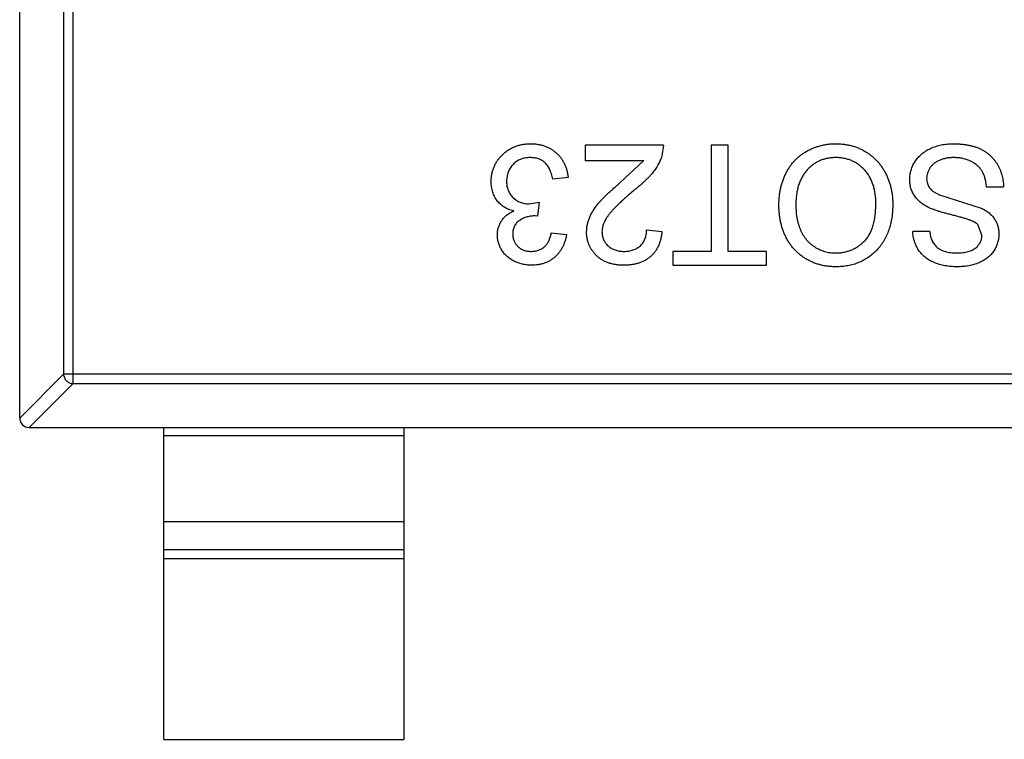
# Model space of a CAD drawing. Header units: inches. Extents: x -50 to 60, y -7 to 68.
# Tile 12 of 108: x -32.2 to -30.15, y 18.4 to 19.9. Entities that reach past the tile are written whole.
import ezdxf

# ---------------------------------------------------------------- set-up
doc = ezdxf.new("R2010")
doc.units = ezdxf.units.IN
doc.header["$LTSCALE"] = 1.21
doc.header["$MEASUREMENT"] = 0
doc.layers.get('0').update_dxf_attribs({"linetype": 'CONTINUOUS'})

msp = doc.modelspace()

# ---------------------------------------------------------------- linework, layer by layer
at = {"color": 7, "linetype": 'Continuous'}
for p, q in [((-32.1984, 19.0684), (-32.1984, 20.7284)), ((-32.0872, 19.1399), (-32.0872, 20.657)), ((-32.1069, 20.6373), (-32.1069, 19.1596)), ((-30.857, 19.6366), (-31.0205, 19.6366)), ((-31.0205, 19.6366), (-31.0205, 19.6046)), ((-30.857, 19.6366), (-30.8604, 19.6144)), ((-30.7224, 19.6366), (-30.7577, 19.6366)), ((-30.7577, 19.6366), (-30.7577, 19.4155)), ((-30.7224, 19.4155), (-30.7224, 19.6366)), ((-31.0205, 19.6046), (-30.8982, 19.6046)), ((-30.9479, 19.5582), (-30.8982, 19.6046)), ((-31.0558, 19.5693), (-31.0878, 19.5661)), ((-30.184, 19.5501), (-30.1487, 19.5501)), ((-30.2823, 19.5336), (-30.1952, 19.5059)), ((-31.1371, 19.5146), (-31.1164, 19.518)), ((-31.1164, 19.518), (-31.1197, 19.4892)), ((-31.1197, 19.4892), (-31.1243, 19.4895)), ((-30.1936, 19.4496), (-30.2025, 19.4716)), ((-31.091, 19.4539), (-31.059, 19.4507)), ((-30.8923, 19.4603), (-30.8603, 19.4571)), ((-30.3026, 19.4571), (-30.3378, 19.4571)), ((-30.7577, 19.4155), (-30.8378, 19.4155)), ((-30.8378, 19.4155), (-30.8378, 19.3866)), ((-30.6423, 19.4155), (-30.7224, 19.4155)), ((-30.6423, 19.3866), (-30.6423, 19.4155)), ((-30.8378, 19.3866), (-30.6423, 19.3866)), ((-32.1984, 19.0681), (-32.1069, 19.1596)), ((-29.2898, 19.1596), (-32.1069, 19.1596)), ((-32.0872, 19.1399), (-32.1787, 19.0484)), ((-32.0872, 19.1399), (-29.3095, 19.1399)), ((-32.1784, 19.0484), (-29.2184, 19.0484)), ((-31.8984, 18.3984), (-31.8984, 19.0484)), ((-31.3984, 19.0484), (-31.3984, 18.3984)), ((-31.3984, 19.0307), (-31.8984, 19.0307)), ((-31.8984, 18.8524), (-31.3984, 18.8524)), ((-31.8984, 18.7944), (-31.3984, 18.7944)), ((-31.3984, 18.7746), (-31.8984, 18.7746)), ((-31.8984, 18.3984), (-31.3984, 18.3984))]:
    msp.add_line(p, q, dxfattribs=at)
msp.add_arc((-32.1784, 19.0684), 0.02, 180, 270, dxfattribs=at)
for points, knots in [([(-31.216, 19.5614), (-31.216, 19.5641), (-31.2158, 19.5694), (-31.2147, 19.5771), (-31.2128, 19.5846), (-31.2103, 19.5917), (-31.207, 19.5986), (-31.2029, 19.6051), (-31.1981, 19.6113), (-31.1927, 19.6171), (-31.1868, 19.6225), (-31.1803, 19.6271), (-31.1735, 19.631), (-31.1662, 19.6342), (-31.1586, 19.6368), (-31.1506, 19.6386), (-31.1422, 19.6396), (-31.1365, 19.6397), (-31.1335, 19.6398)], [0, 0, 0, 0, 0.063503, 0.124805, 0.18492, 0.244376, 0.303775, 0.364133, 0.425376, 0.488388, 0.551743, 0.61386, 0.67564, 0.737737, 0.800417, 0.864658, 0.930985, 1, 1, 1, 1]), ([(-31.1335, 19.6398), (-31.1309, 19.6398), (-31.1257, 19.6397), (-31.1182, 19.6387), (-31.1109, 19.6372), (-31.1041, 19.635), (-31.0975, 19.6323), (-31.0913, 19.6288), (-31.0854, 19.6249), (-31.08, 19.6203), (-31.0749, 19.6152), (-31.0705, 19.6097), (-31.0666, 19.6038), (-31.0632, 19.5977), (-31.0604, 19.5911), (-31.0583, 19.5841), (-31.0567, 19.5769), (-31.0561, 19.5718), (-31.0558, 19.5693)], [0, 0, 0, 0, 0.067794, 0.133464, 0.196934, 0.258481, 0.319787, 0.380431, 0.44099, 0.502867, 0.564806, 0.625526, 0.685604, 0.746041, 0.807347, 0.869717, 0.93379, 1, 1, 1, 1]), ([(-30.6167, 19.512), (-30.6166, 19.5151), (-30.6165, 19.5213), (-30.6158, 19.5303), (-30.6146, 19.5391), (-30.613, 19.5477), (-30.6108, 19.556), (-30.6082, 19.5641), (-30.6051, 19.5719), (-30.6015, 19.5795), (-30.5975, 19.5867), (-30.5931, 19.5935), (-30.5883, 19.5998), (-30.5831, 19.6057), (-30.5775, 19.6111), (-30.5715, 19.616), (-30.5651, 19.6206), (-30.5583, 19.6246), (-30.5513, 19.6281), (-30.5441, 19.6313), (-30.5368, 19.6339), (-30.5293, 19.6361), (-30.5217, 19.6377), (-30.5139, 19.639), (-30.506, 19.6397), (-30.5007, 19.6398), (-30.4981, 19.6398)], [0, 0, 0, 0, 0.04756, 0.093962, 0.139112, 0.183626, 0.227457, 0.270703, 0.313611, 0.35626, 0.398366, 0.439557, 0.480045, 0.519888, 0.559658, 0.599421, 0.639208, 0.679668, 0.72002, 0.759859, 0.79956, 0.839199, 0.878956, 0.918794, 0.959083, 1, 1, 1, 1]), ([(-30.4981, 19.6398), (-30.4952, 19.6398), (-30.4895, 19.6397), (-30.4811, 19.6388), (-30.4729, 19.6376), (-30.4649, 19.6357), (-30.4572, 19.6333), (-30.4497, 19.6304), (-30.4424, 19.627), (-30.4354, 19.623), (-30.4288, 19.6186), (-30.4225, 19.6138), (-30.4166, 19.6086), (-30.4112, 19.6029), (-30.4061, 19.597), (-30.4016, 19.5906), (-30.3974, 19.5839), (-30.3936, 19.5768), (-30.3903, 19.5695), (-30.3874, 19.562), (-30.385, 19.5544), (-30.383, 19.5467), (-30.3814, 19.5389), (-30.3803, 19.531), (-30.3796, 19.523), (-30.3795, 19.5176), (-30.3795, 19.5149)], [0, 0, 0, 0, 0.044697, 0.088534, 0.131409, 0.173814, 0.215715, 0.257247, 0.298848, 0.340604, 0.382029, 0.42297, 0.463632, 0.504048, 0.544591, 0.584964, 0.626265, 0.667979, 0.709943, 0.751382, 0.792619, 0.833948, 0.875008, 0.916446, 0.957907, 1, 1, 1, 1]), ([(-30.3442, 19.5656), (-30.3441, 19.5689), (-30.3438, 19.5754), (-30.3416, 19.585), (-30.3381, 19.5942), (-30.334, 19.6016), (-30.3301, 19.6072), (-30.3268, 19.6112), (-30.3232, 19.615), (-30.3193, 19.6185), (-30.3152, 19.6218), (-30.3106, 19.6248), (-30.3058, 19.6276), (-30.299, 19.631), (-30.2899, 19.6346), (-30.2783, 19.6376), (-30.2661, 19.6395), (-30.2577, 19.6397), (-30.2534, 19.6398)], [0, 0, 0, 0, 0.074816, 0.148535, 0.223872, 0.301297, 0.340894, 0.38034, 0.420127, 0.45995, 0.500831, 0.541907, 0.584439, 0.62808, 0.717267, 0.80786, 0.901925, 1, 1, 1, 1]), ([(-30.2534, 19.6398), (-30.2507, 19.6398), (-30.2454, 19.6397), (-30.2375, 19.6392), (-30.23, 19.6384), (-30.2229, 19.6373), (-30.216, 19.6358), (-30.2096, 19.634), (-30.2034, 19.6319), (-30.1976, 19.6294), (-30.1921, 19.6266), (-30.1869, 19.6235), (-30.182, 19.62), (-30.1774, 19.6162), (-30.1731, 19.6121), (-30.1691, 19.6076), (-30.1655, 19.6029), (-30.1621, 19.5978), (-30.1591, 19.5924), (-30.1564, 19.5869), (-30.1542, 19.5812), (-30.1524, 19.5753), (-30.1508, 19.5692), (-30.1498, 19.563), (-30.149, 19.5566), (-30.1488, 19.5523), (-30.1487, 19.5501)], [0, 0, 0, 0, 0.052493, 0.102825, 0.151397, 0.198033, 0.242876, 0.285999, 0.327849, 0.368395, 0.407852, 0.446838, 0.485166, 0.523341, 0.561602, 0.59992, 0.638496, 0.677791, 0.71729, 0.756605, 0.796068, 0.835886, 0.875714, 0.916263, 0.95776, 1, 1, 1, 1]), ([(-31.1347, 19.611), (-31.1365, 19.6109), (-31.1401, 19.6109), (-31.1453, 19.6101), (-31.1502, 19.6091), (-31.1548, 19.6074), (-31.1592, 19.6054), (-31.1632, 19.603), (-31.1671, 19.6001), (-31.1706, 19.5967), (-31.1737, 19.593), (-31.1765, 19.5891), (-31.1788, 19.585), (-31.1807, 19.5806), (-31.1821, 19.576), (-31.1832, 19.5713), (-31.1839, 19.5663), (-31.1839, 19.5629), (-31.184, 19.5611)], [0, 0, 0, 0, 0.069461, 0.135658, 0.19962, 0.261651, 0.322053, 0.38234, 0.443223, 0.50493, 0.56682, 0.6276, 0.687476, 0.747351, 0.808174, 0.870133, 0.933721, 1, 1, 1, 1]), ([(-31.0878, 19.5661), (-31.0882, 19.568), (-31.0891, 19.5717), (-31.0907, 19.5771), (-31.0923, 19.582), (-31.0944, 19.5865), (-31.0965, 19.5907), (-31.0988, 19.5943), (-31.1014, 19.5976), (-31.1042, 19.6005), (-31.1072, 19.603), (-31.1104, 19.6051), (-31.1139, 19.6069), (-31.1176, 19.6084), (-31.1215, 19.6095), (-31.1257, 19.6104), (-31.1301, 19.6109), (-31.1331, 19.6109), (-31.1347, 19.611)], [0, 0, 0, 0, 0.082566, 0.15976, 0.233155, 0.301356, 0.365752, 0.426437, 0.484185, 0.539549, 0.593156, 0.647048, 0.701446, 0.757, 0.81384, 0.873058, 0.934963, 1, 1, 1, 1]), ([(-30.8604, 19.6144), (-30.8615, 19.6114), (-30.8636, 19.6055), (-30.868, 19.5969), (-30.8731, 19.5883), (-30.8782, 19.5814), (-30.8827, 19.5758), (-30.8866, 19.5714), (-30.8909, 19.567), (-30.8955, 19.5624), (-30.9006, 19.5577), (-30.906, 19.5529), (-30.9119, 19.548), (-30.9159, 19.5448), (-30.918, 19.5431)], [0, 0, 0, 0, 0.100388, 0.204407, 0.310686, 0.422157, 0.480685, 0.543238, 0.6095, 0.679555, 0.753841, 0.831641, 0.913813, 1, 1, 1, 1]), ([(-30.4979, 19.611), (-30.5009, 19.6109), (-30.5067, 19.6107), (-30.5153, 19.6095), (-30.5234, 19.6074), (-30.5312, 19.6047), (-30.5385, 19.6009), (-30.5454, 19.5966), (-30.5519, 19.5912), (-30.558, 19.5852), (-30.5635, 19.5784), (-30.5684, 19.5709), (-30.5723, 19.5626), (-30.5758, 19.5538), (-30.5783, 19.5442), (-30.5801, 19.534), (-30.5812, 19.5231), (-30.5813, 19.5156), (-30.5814, 19.5118)], [0, 0, 0, 0, 0.061055, 0.119545, 0.176806, 0.232956, 0.288583, 0.344667, 0.401662, 0.46054, 0.520477, 0.581213, 0.643431, 0.707961, 0.775371, 0.846414, 0.921152, 1, 1, 1, 1]), ([(-30.4147, 19.5153), (-30.4148, 19.5189), (-30.4149, 19.526), (-30.4161, 19.5362), (-30.4179, 19.5459), (-30.4205, 19.555), (-30.4238, 19.5635), (-30.4279, 19.5714), (-30.4327, 19.5788), (-30.4383, 19.5854), (-30.4444, 19.5914), (-30.4509, 19.5967), (-30.4578, 19.6011), (-30.4651, 19.6047), (-30.4728, 19.6075), (-30.4808, 19.6095), (-30.4893, 19.6108), (-30.495, 19.6109), (-30.4979, 19.611)], [0, 0, 0, 0, 0.075964, 0.148125, 0.217201, 0.2833, 0.347202, 0.4093, 0.470426, 0.531588, 0.591739, 0.650258, 0.707303, 0.764208, 0.821148, 0.879119, 0.938423, 1, 1, 1, 1]), ([(-30.2519, 19.611), (-30.2547, 19.6109), (-30.2602, 19.6108), (-30.2682, 19.6096), (-30.2757, 19.6079), (-30.2826, 19.6052), (-30.2888, 19.602), (-30.2943, 19.5982), (-30.2989, 19.5938), (-30.3025, 19.5889), (-30.3054, 19.5837), (-30.3075, 19.5783), (-30.3087, 19.5728), (-30.3089, 19.5692), (-30.309, 19.5673)], [0, 0, 0, 0, 0.105584, 0.205868, 0.300947, 0.393002, 0.480949, 0.562874, 0.641461, 0.717742, 0.791772, 0.862716, 0.931777, 1, 1, 1, 1]), ([(-30.184, 19.5501), (-30.1844, 19.5532), (-30.1851, 19.5593), (-30.1872, 19.5679), (-30.1899, 19.5757), (-30.1932, 19.5827), (-30.1976, 19.5888), (-30.2029, 19.5943), (-30.2093, 19.5991), (-30.2166, 19.6034), (-30.2247, 19.6067), (-30.2333, 19.6092), (-30.2424, 19.6107), (-30.2487, 19.6109), (-30.2519, 19.611)], [0, 0, 0, 0, 0.093796, 0.180188, 0.260363, 0.334847, 0.407093, 0.481448, 0.559271, 0.64227, 0.728586, 0.815978, 0.906035, 1, 1, 1, 1]), ([(-31.1691, 19.4997), (-31.1709, 19.5002), (-31.1744, 19.5011), (-31.1795, 19.5029), (-31.1842, 19.5051), (-31.1887, 19.5075), (-31.1929, 19.5104), (-31.1968, 19.5136), (-31.2003, 19.5171), (-31.2036, 19.521), (-31.2065, 19.5251), (-31.209, 19.5296), (-31.2112, 19.5342), (-31.213, 19.5392), (-31.2143, 19.5444), (-31.2153, 19.5498), (-31.2159, 19.5555), (-31.216, 19.5594), (-31.216, 19.5614)], [0, 0, 0, 0, 0.065828, 0.128938, 0.190858, 0.251186, 0.310974, 0.37005, 0.429672, 0.489507, 0.549975, 0.610075, 0.670915, 0.732909, 0.796711, 0.861825, 0.929892, 1, 1, 1, 1]), ([(-31.184, 19.5611), (-31.1839, 19.5595), (-31.1839, 19.5562), (-31.1833, 19.5515), (-31.1822, 19.547), (-31.1807, 19.5427), (-31.1789, 19.5386), (-31.1766, 19.5347), (-31.1739, 19.5311), (-31.1708, 19.5277), (-31.1674, 19.5246), (-31.1637, 19.522), (-31.1599, 19.5197), (-31.1557, 19.5178), (-31.1514, 19.5164), (-31.1468, 19.5153), (-31.142, 19.5147), (-31.1388, 19.5147), (-31.1371, 19.5146)], [0, 0, 0, 0, 0.067051, 0.13118, 0.193722, 0.254499, 0.314763, 0.375117, 0.436023, 0.498297, 0.560571, 0.621619, 0.681973, 0.742853, 0.804272, 0.867473, 0.932273, 1, 1, 1, 1]), ([(-31.0173, 19.4556), (-31.0172, 19.4581), (-31.0171, 19.463), (-31.016, 19.4705), (-31.0142, 19.4778), (-31.0117, 19.4851), (-31.0084, 19.4925), (-31.0042, 19.5), (-30.9989, 19.5077), (-30.9939, 19.5142), (-30.9892, 19.5197), (-30.9851, 19.5242), (-30.9803, 19.5289), (-30.975, 19.5342), (-30.9691, 19.5397), (-30.9626, 19.5456), (-30.9554, 19.5518), (-30.9505, 19.556), (-30.9479, 19.5582)], [0, 0, 0, 0, 0.057945, 0.116018, 0.174826, 0.234683, 0.296827, 0.364061, 0.436192, 0.51426, 0.556976, 0.604856, 0.657675, 0.715751, 0.77884, 0.847501, 0.921228, 1, 1, 1, 1]), ([(-30.3009, 19.5052), (-30.3027, 19.506), (-30.3062, 19.5077), (-30.3112, 19.5104), (-30.3158, 19.5133), (-30.3201, 19.5164), (-30.324, 19.5196), (-30.3276, 19.5231), (-30.3308, 19.5266), (-30.3336, 19.5304), (-30.3361, 19.5343), (-30.3383, 19.5383), (-30.3401, 19.5425), (-30.3417, 19.5469), (-30.3428, 19.5514), (-30.3436, 19.556), (-30.3442, 19.5608), (-30.3442, 19.564), (-30.3442, 19.5656)], [0, 0, 0, 0, 0.074931, 0.147078, 0.216364, 0.282503, 0.346688, 0.408836, 0.469262, 0.528432, 0.587001, 0.644416, 0.702189, 0.759767, 0.81849, 0.877633, 0.93802, 1, 1, 1, 1]), ([(-30.309, 19.5673), (-30.3089, 19.5655), (-30.3087, 19.562), (-30.3076, 19.5569), (-30.3056, 19.5522), (-30.3029, 19.5477), (-30.2993, 19.5436), (-30.2946, 19.5399), (-30.2889, 19.5364), (-30.2846, 19.5346), (-30.2823, 19.5336)], [0, 0, 0, 0, 0.117768, 0.230176, 0.339843, 0.450625, 0.566943, 0.696021, 0.839438, 1, 1, 1, 1]), ([(-30.918, 19.5431), (-30.9213, 19.5404), (-30.9275, 19.5352), (-30.9362, 19.5275), (-30.9442, 19.5203), (-30.9513, 19.5135), (-30.9576, 19.5072), (-30.963, 19.5015), (-30.9677, 19.4963), (-30.9716, 19.4914), (-30.9749, 19.4867), (-30.9777, 19.4822), (-30.98, 19.4777), (-30.9819, 19.4733), (-30.9834, 19.4689), (-30.9844, 19.4645), (-30.9851, 19.4602), (-30.9852, 19.4573), (-30.9853, 19.4559)], [0, 0, 0, 0, 0.11141, 0.214526, 0.309417, 0.396087, 0.474284, 0.544374, 0.60642, 0.660582, 0.709794, 0.756451, 0.800767, 0.843168, 0.884295, 0.923885, 0.962359, 1, 1, 1, 1]), ([(-30.4982, 19.3834), (-30.501, 19.3835), (-30.5066, 19.3836), (-30.5149, 19.3843), (-30.523, 19.3856), (-30.5309, 19.3874), (-30.5385, 19.3897), (-30.546, 19.3925), (-30.5532, 19.3959), (-30.5602, 19.3997), (-30.5668, 19.404), (-30.5731, 19.4088), (-30.579, 19.4139), (-30.5845, 19.4194), (-30.5895, 19.4253), (-30.5942, 19.4317), (-30.5985, 19.4384), (-30.6023, 19.4456), (-30.6057, 19.453), (-30.6086, 19.4607), (-30.6111, 19.4686), (-30.6132, 19.4768), (-30.6147, 19.4853), (-30.6159, 19.494), (-30.6165, 19.5029), (-30.6166, 19.509), (-30.6167, 19.512)], [0, 0, 0, 0, 0.043099, 0.085587, 0.126908, 0.167967, 0.20845, 0.249025, 0.289281, 0.33001, 0.370598, 0.410466, 0.450033, 0.489688, 0.529116, 0.569037, 0.609703, 0.650759, 0.692509, 0.734219, 0.776707, 0.819552, 0.863351, 0.907839, 0.953334, 1, 1, 1, 1]), ([(-30.5814, 19.5118), (-30.5814, 19.5093), (-30.5813, 19.5044), (-30.5808, 19.4973), (-30.5801, 19.4904), (-30.579, 19.4837), (-30.5775, 19.4772), (-30.5758, 19.471), (-30.5738, 19.4651), (-30.5714, 19.4593), (-30.5688, 19.4539), (-30.5658, 19.4487), (-30.5625, 19.4439), (-30.5591, 19.4394), (-30.5552, 19.4353), (-30.551, 19.4314), (-30.5466, 19.4278), (-30.5419, 19.4246), (-30.537, 19.4217), (-30.5319, 19.4192), (-30.5268, 19.417), (-30.5214, 19.4153), (-30.5158, 19.4139), (-30.5102, 19.4129), (-30.5043, 19.4124), (-30.5004, 19.4123), (-30.4984, 19.4122)], [0, 0, 0, 0, 0.050852, 0.099752, 0.147438, 0.194086, 0.239171, 0.28334, 0.326577, 0.368936, 0.410572, 0.451051, 0.490877, 0.530044, 0.568937, 0.607578, 0.64642, 0.685679, 0.724799, 0.763513, 0.802173, 0.84074, 0.879649, 0.919071, 0.959098, 1, 1, 1, 1]), ([(-30.4984, 19.4122), (-30.4956, 19.4123), (-30.4901, 19.4124), (-30.4819, 19.4136), (-30.474, 19.4155), (-30.4665, 19.418), (-30.4592, 19.4214), (-30.4523, 19.4256), (-30.4456, 19.4304), (-30.4393, 19.4359), (-30.4334, 19.4423), (-30.4284, 19.4499), (-30.4242, 19.4584), (-30.4207, 19.4679), (-30.418, 19.4783), (-30.4161, 19.4898), (-30.415, 19.5022), (-30.4148, 19.5108), (-30.4147, 19.5153)], [0, 0, 0, 0, 0.055943, 0.110382, 0.164048, 0.216759, 0.269601, 0.323009, 0.377581, 0.433449, 0.490922, 0.550625, 0.613117, 0.679861, 0.751358, 0.828261, 0.910795, 1, 1, 1, 1]), ([(-30.3795, 19.5149), (-30.3796, 19.5099), (-30.3797, 19.5001), (-30.3813, 19.4859), (-30.3839, 19.4725), (-30.3876, 19.46), (-30.3922, 19.4483), (-30.3979, 19.4374), (-30.4047, 19.4274), (-30.4124, 19.4182), (-30.4211, 19.4101), (-30.4303, 19.4029), (-30.4401, 19.3969), (-30.4506, 19.3919), (-30.4616, 19.3881), (-30.4733, 19.3854), (-30.4856, 19.3837), (-30.4939, 19.3835), (-30.4982, 19.3834)], [0, 0, 0, 0, 0.075226, 0.146575, 0.2145, 0.27953, 0.342403, 0.403496, 0.463762, 0.523864, 0.583252, 0.641302, 0.698898, 0.756295, 0.814628, 0.874325, 0.935783, 1, 1, 1, 1]), ([(-31.2032, 19.4502), (-31.2031, 19.4528), (-31.2029, 19.4579), (-31.2012, 19.4654), (-31.1985, 19.4725), (-31.1947, 19.4792), (-31.1899, 19.4854), (-31.1839, 19.491), (-31.177, 19.4959), (-31.1718, 19.4984), (-31.1691, 19.4997)], [0, 0, 0, 0, 0.121951, 0.240787, 0.35855, 0.479066, 0.601519, 0.727551, 0.859932, 1, 1, 1, 1]), ([(-31.1243, 19.4895), (-31.1272, 19.4894), (-31.133, 19.4892), (-31.1414, 19.4874), (-31.1494, 19.4845), (-31.1556, 19.481), (-31.1602, 19.4778), (-31.1631, 19.4749), (-31.1657, 19.4718), (-31.1676, 19.4682), (-31.1693, 19.4644), (-31.1703, 19.4603), (-31.1711, 19.4558), (-31.1711, 19.4528), (-31.1711, 19.4512)], [0, 0, 0, 0, 0.129789, 0.254605, 0.378435, 0.50292, 0.565018, 0.624848, 0.683448, 0.742765, 0.802757, 0.86522, 0.930779, 1, 1, 1, 1]), ([(-30.2025, 19.4716), (-30.2034, 19.4724), (-30.2053, 19.474), (-30.2089, 19.4762), (-30.2133, 19.4784), (-30.2187, 19.4806), (-30.2248, 19.4827), (-30.2319, 19.485), (-30.2399, 19.4872), (-30.2485, 19.4894), (-30.2572, 19.4916), (-30.2654, 19.4937), (-30.273, 19.4958), (-30.2799, 19.4977), (-30.2861, 19.4997), (-30.2916, 19.5016), (-30.2965, 19.5034), (-30.2995, 19.5046), (-30.3009, 19.5052)], [0, 0, 0, 0, 0.032743, 0.07241, 0.119611, 0.174673, 0.237345, 0.308352, 0.38763, 0.474784, 0.563332, 0.645136, 0.720203, 0.789134, 0.851497, 0.907331, 0.956969, 1, 1, 1, 1]), ([(-30.1952, 19.5059), (-30.1923, 19.5043), (-30.1866, 19.5012), (-30.179, 19.4958), (-30.1725, 19.4897), (-30.1673, 19.483), (-30.1632, 19.4758), (-30.1605, 19.4682), (-30.1586, 19.4602), (-30.1584, 19.4547), (-30.1583, 19.4519)], [0, 0, 0, 0, 0.144805, 0.279512, 0.406394, 0.527502, 0.645393, 0.761885, 0.878942, 1, 1, 1, 1]), ([(-31.1321, 19.3866), (-31.1353, 19.3867), (-31.1418, 19.3869), (-31.1512, 19.3886), (-31.1602, 19.3913), (-31.1687, 19.395), (-31.1766, 19.3996), (-31.1836, 19.4051), (-31.1896, 19.4115), (-31.1945, 19.4185), (-31.1983, 19.426), (-31.2012, 19.4339), (-31.2029, 19.4419), (-31.2031, 19.4474), (-31.2032, 19.4502)], [0, 0, 0, 0, 0.092054, 0.181008, 0.26913, 0.357137, 0.443549, 0.526433, 0.607453, 0.688385, 0.767854, 0.845531, 0.922529, 1, 1, 1, 1]), ([(-31.1711, 19.4512), (-31.1711, 19.4499), (-31.1711, 19.4475), (-31.1706, 19.4438), (-31.1697, 19.4404), (-31.1686, 19.4371), (-31.167, 19.4339), (-31.1652, 19.431), (-31.163, 19.4282), (-31.1605, 19.4256), (-31.1578, 19.4232), (-31.1548, 19.4211), (-31.1517, 19.4193), (-31.1483, 19.418), (-31.1448, 19.4168), (-31.1411, 19.4161), (-31.1371, 19.4155), (-31.1345, 19.4155), (-31.1331, 19.4155)], [0, 0, 0, 0, 0.065093, 0.127304, 0.188122, 0.247131, 0.306077, 0.365678, 0.426103, 0.487841, 0.550317, 0.611805, 0.672737, 0.734883, 0.79768, 0.862475, 0.929775, 1, 1, 1, 1]), ([(-31.1331, 19.4155), (-31.1304, 19.4156), (-31.1252, 19.4158), (-31.1178, 19.4176), (-31.1111, 19.4207), (-31.1061, 19.4242), (-31.1026, 19.4276), (-31.1002, 19.4305), (-31.098, 19.4336), (-31.0961, 19.4371), (-31.0945, 19.4409), (-31.093, 19.4449), (-31.0918, 19.4493), (-31.0913, 19.4524), (-31.091, 19.4539)], [0, 0, 0, 0, 0.127797, 0.246795, 0.362284, 0.477652, 0.536237, 0.59559, 0.656344, 0.719085, 0.784349, 0.852876, 0.924551, 1, 1, 1, 1]), ([(-31.059, 19.4507), (-31.0595, 19.4482), (-31.0605, 19.4434), (-31.0625, 19.4364), (-31.0649, 19.4298), (-31.0678, 19.4236), (-31.0711, 19.4179), (-31.0749, 19.4126), (-31.0791, 19.4077), (-31.0837, 19.4033), (-31.0887, 19.3994), (-31.0941, 19.3959), (-31.0997, 19.3931), (-31.1056, 19.3907), (-31.1118, 19.3888), (-31.1183, 19.3876), (-31.1251, 19.3867), (-31.1297, 19.3866), (-31.1321, 19.3866)], [0, 0, 0, 0, 0.071036, 0.139343, 0.204958, 0.268332, 0.330129, 0.390664, 0.450861, 0.510587, 0.570374, 0.629455, 0.687994, 0.747581, 0.807839, 0.870034, 0.93381, 1, 1, 1, 1]), ([(-30.9404, 19.3866), (-30.9433, 19.3867), (-30.9489, 19.3868), (-30.9571, 19.3877), (-30.9648, 19.3893), (-30.9722, 19.3914), (-30.979, 19.3942), (-30.9853, 19.3977), (-30.9913, 19.4017), (-30.9966, 19.4063), (-31.0015, 19.4114), (-31.0057, 19.4169), (-31.0093, 19.4226), (-31.0123, 19.4286), (-31.0145, 19.4349), (-31.0161, 19.4416), (-31.0172, 19.4485), (-31.0173, 19.4532), (-31.0173, 19.4556)], [0, 0, 0, 0, 0.074712, 0.145539, 0.213339, 0.278615, 0.342094, 0.40389, 0.465063, 0.526577, 0.587328, 0.64638, 0.704345, 0.761672, 0.819418, 0.878039, 0.937796, 1, 1, 1, 1]), ([(-30.9853, 19.4559), (-30.9852, 19.4545), (-30.9851, 19.4518), (-30.9845, 19.4477), (-30.9836, 19.4438), (-30.9821, 19.4402), (-30.9804, 19.4366), (-30.9782, 19.4333), (-30.9756, 19.4301), (-30.9727, 19.4271), (-30.9694, 19.4243), (-30.9658, 19.422), (-30.9621, 19.4199), (-30.9581, 19.4183), (-30.9538, 19.417), (-30.9493, 19.4161), (-30.9446, 19.4156), (-30.9413, 19.4155), (-30.9397, 19.4155)], [0, 0, 0, 0, 0.061762, 0.121174, 0.179421, 0.236843, 0.294322, 0.353191, 0.412721, 0.474522, 0.537057, 0.599591, 0.662367, 0.725246, 0.790316, 0.857724, 0.927232, 1, 1, 1, 1]), ([(-30.8603, 19.4571), (-30.8606, 19.4543), (-30.8612, 19.4489), (-30.8628, 19.441), (-30.865, 19.4337), (-30.8677, 19.4268), (-30.8711, 19.4205), (-30.8748, 19.4146), (-30.8793, 19.4094), (-30.8842, 19.4046), (-30.8897, 19.4003), (-30.8956, 19.3966), (-30.902, 19.3935), (-30.9088, 19.391), (-30.9161, 19.389), (-30.9238, 19.3876), (-30.9319, 19.3868), (-30.9375, 19.3867), (-30.9404, 19.3866)], [0, 0, 0, 0, 0.070675, 0.137493, 0.201473, 0.262869, 0.32255, 0.380737, 0.43822, 0.495487, 0.553484, 0.611346, 0.670644, 0.731587, 0.794183, 0.859445, 0.928208, 1, 1, 1, 1]), ([(-30.9397, 19.4155), (-30.9379, 19.4155), (-30.9345, 19.4156), (-30.9296, 19.4161), (-30.9248, 19.417), (-30.9204, 19.4183), (-30.9162, 19.42), (-30.9123, 19.4221), (-30.9086, 19.4245), (-30.9053, 19.4273), (-30.9023, 19.4304), (-30.8996, 19.4338), (-30.8974, 19.4376), (-30.8956, 19.4416), (-30.8941, 19.4458), (-30.8931, 19.4504), (-30.8925, 19.4553), (-30.8924, 19.4586), (-30.8923, 19.4603)], [0, 0, 0, 0, 0.070696, 0.138358, 0.20337, 0.2657, 0.327256, 0.386512, 0.445858, 0.505173, 0.56378, 0.622343, 0.680824, 0.739795, 0.800801, 0.864239, 0.930631, 1, 1, 1, 1]), ([(-30.2451, 19.3834), (-30.2496, 19.3835), (-30.2582, 19.3837), (-30.2708, 19.3854), (-30.2825, 19.3882), (-30.2917, 19.3914), (-30.2985, 19.3946), (-30.3034, 19.3971), (-30.3078, 19.4), (-30.312, 19.4031), (-30.3159, 19.4065), (-30.3195, 19.4102), (-30.3228, 19.414), (-30.3267, 19.4196), (-30.3309, 19.427), (-30.3346, 19.4365), (-30.3371, 19.4466), (-30.3376, 19.4536), (-30.3378, 19.4571)], [0, 0, 0, 0, 0.100475, 0.195644, 0.286083, 0.372983, 0.415026, 0.456052, 0.495939, 0.535566, 0.574087, 0.612519, 0.651081, 0.689513, 0.766237, 0.84235, 0.919974, 1, 1, 1, 1]), ([(-30.3026, 19.4571), (-30.3023, 19.4553), (-30.3019, 19.4518), (-30.3008, 19.4468), (-30.2993, 19.442), (-30.2975, 19.4377), (-30.2953, 19.4336), (-30.2928, 19.4299), (-30.2899, 19.4266), (-30.2867, 19.4235), (-30.283, 19.4209), (-30.279, 19.4186), (-30.2746, 19.4166), (-30.2697, 19.415), (-30.2645, 19.4138), (-30.2589, 19.4129), (-30.2528, 19.4124), (-30.2487, 19.4123), (-30.2465, 19.4122)], [0, 0, 0, 0, 0.067155, 0.131403, 0.192732, 0.251253, 0.307704, 0.362699, 0.417778, 0.472304, 0.527873, 0.58523, 0.645057, 0.707952, 0.774434, 0.84494, 0.920404, 1, 1, 1, 1]), ([(-30.2465, 19.4122), (-30.2443, 19.4123), (-30.24, 19.4123), (-30.2338, 19.4129), (-30.228, 19.4137), (-30.2227, 19.4149), (-30.2179, 19.4165), (-30.2135, 19.4183), (-30.2096, 19.4206), (-30.2062, 19.4231), (-30.2032, 19.4259), (-30.2007, 19.4289), (-30.1984, 19.432), (-30.1967, 19.4352), (-30.1953, 19.4386), (-30.1943, 19.4421), (-30.1937, 19.4458), (-30.1936, 19.4483), (-30.1936, 19.4496)], [0, 0, 0, 0, 0.091511, 0.177143, 0.257108, 0.331198, 0.400592, 0.465625, 0.526973, 0.585443, 0.641399, 0.695044, 0.746782, 0.796959, 0.847545, 0.897439, 0.947649, 1, 1, 1, 1]), ([(-30.1583, 19.4519), (-30.1584, 19.4488), (-30.1587, 19.4426), (-30.1608, 19.4336), (-30.1641, 19.4248), (-30.1679, 19.4179), (-30.1717, 19.4127), (-30.1747, 19.4089), (-30.1782, 19.4055), (-30.1819, 19.4022), (-30.186, 19.3993), (-30.1903, 19.3965), (-30.195, 19.3941), (-30.2015, 19.391), (-30.2103, 19.388), (-30.2214, 19.3853), (-30.2331, 19.3837), (-30.2411, 19.3835), (-30.2451, 19.3834)], [0, 0, 0, 0, 0.074995, 0.149165, 0.223664, 0.300412, 0.33957, 0.378921, 0.418096, 0.45823, 0.498427, 0.539708, 0.582216, 0.625824, 0.715481, 0.807384, 0.901634, 1, 1, 1, 1]), ([(-32.1069, 19.1596), (-32.1069, 19.157), (-32.1057, 19.1519), (-32.1013, 19.1455), (-32.0949, 19.1411), (-32.0898, 19.1399), (-32.0872, 19.1399)], [0, 0, 0, 0, 0.249032, 0.5, 0.750968, 1, 1, 1, 1])]:
    msp.add_open_spline(points, degree=3, knots=knots, dxfattribs=at)

doc.saveas('drawing.dxf')
